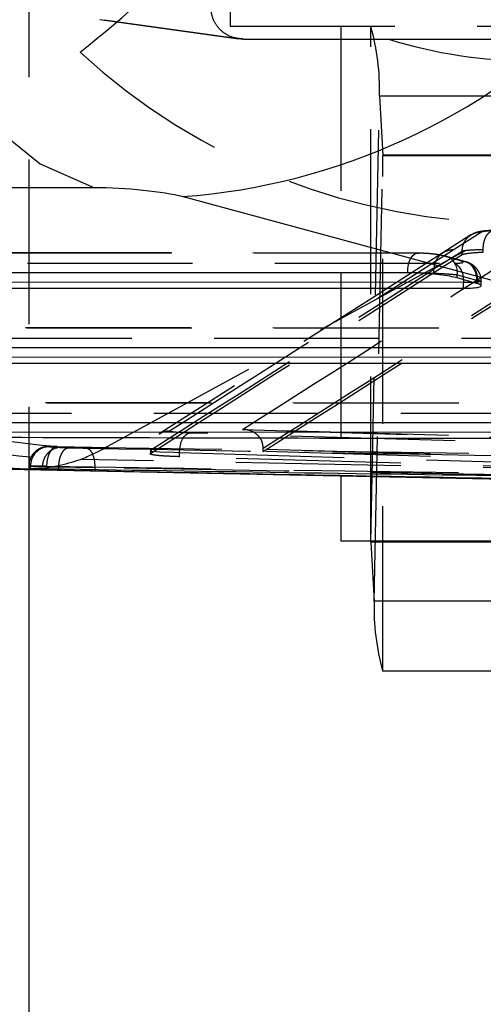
# Model space of a CAD drawing. Extents: x 39 to 778, y 26 to 580.
# Tile 4 of 41: x 259 to 266, y 38 to 53. Entities that reach past the tile are written whole.
import ezdxf

# ---------------------------------------------------------------- set-up
doc = ezdxf.new("R2010")
doc.units = 0
doc.header["$LTSCALE"] = 2
doc.linetypes.add('HIDDEN', pattern=[1.905, 1.27, -0.635])
doc.layers.get('0').update_dxf_attribs({"linetype": 'CONTINUOUS'})

msp = doc.modelspace()

# ---------------------------------------------------------------- linework, layer by layer
at = {"color": 7, "linetype": 'HIDDEN'}
for p, q in [((258.821846, 85.392952), (258.821846, 46.321869)), ((261.924152, 78.55741), (261.924152, 53.15741)), ((252.368131, 54.310928), (262.053701, 52.964479)), ((252.4363, 54.306211), (262.122865, 52.959625)), ((261.924152, 53.15741), (287.197529, 53.15741)), ((263.632084, 53.15741), (263.632084, 46.226212)), ((264.092739, 45.219911), (264.092739, 53.15741)), ((262.122865, 52.959625), (264.366268, 52.95741)), ((264.366268, 52.95741), (284.762554, 52.95741)), ((264.094382, 45.206513), (264.224735, 52.080589)), ((289.61103, 52.080589), (264.224735, 52.080589)), ((264.224735, 52.080589), (264.276491, 51.170808)), ((264.146137, 44.296732), (264.276491, 51.170808)), ((289.662787, 51.170808), (264.276491, 51.170808)), ((289.664429, 51.15741), (264.278134, 51.15741)), ((264.278134, 43.219911), (264.278134, 51.15741)), ((259.982567, 46.65194), (266.333978, 50.127547)), ((265.637274, 49.940144), (265.20363, 49.663135)), ((265.363298, 49.709756), (265.796927, 49.986751)), ((264.814298, 49.661303), (250.695449, 49.66736)), ((264.835159, 49.658477), (250.716311, 49.664532)), ((264.814298, 49.661303), (264.835159, 49.658477)), ((265.500167, 49.687333), (265.066502, 49.410315)), ((265.066502, 49.360802), (265.500183, 49.637831)), ((265.48255, 49.539534), (265.186216, 49.62285)), ((265.500185, 49.687301), (265.500167, 49.687333)), ((265.500183, 49.637831), (265.500185, 49.687301)), ((265.827048, 49.677506), (265.827048, 49.714081)), ((251.182159, 49.510832), (265.389959, 49.504738)), ((265.543149, 49.531053), (265.246424, 49.614479)), ((265.489728, 49.537429), (265.48255, 49.539534)), ((250.542742, 49.36736), (264.661591, 49.361303)), ((264.661591, 49.355633), (264.661591, 49.361303)), ((265.066502, 49.360802), (265.066502, 49.410315)), ((265.426469, 49.325676), (265.72452, 49.241878)), ((265.426469, 49.277605), (265.426469, 49.325676)), ((265.72452, 49.193807), (265.72452, 49.241878)), ((265.72455, 49.242833), (265.734748, 49.239846)), ((265.734748, 49.239846), (265.734772, 49.240615)), ((265.734748, 49.19081), (265.734748, 49.239846)), ((265.795571, 49.156706), (265.795571, 49.224969)), ((268.931749, 48.503663), (253.572838, 48.510253)), ((268.952611, 48.500837), (253.593699, 48.507426)), ((254.059547, 48.353726), (269.507409, 48.347098)), ((253.420131, 48.210254), (268.77904, 48.203664)), ((273.048849, 47.346124), (256.449719, 47.35329)), ((273.069709, 47.343297), (256.470581, 47.350462)), ((256.936939, 47.196619), (273.625414, 47.189459)), ((256.297016, 47.05329), (272.896144, 47.046123)), ((262.115934, 46.94101), (276.705627, 46.505717)), ((276.714655, 46.506196), (262.138003, 46.941099)), ((260.695123, 46.622788), (260.695123, 46.573279)), ((261.144516, 46.522222), (261.144516, 46.588312)), ((262.434717, 46.636663), (262.434668, 46.653216)), ((276.438373, 46.218855), (262.434717, 46.636663)), ((262.434717, 46.603877), (262.434717, 46.636663)), ((276.438373, 46.186069), (262.434717, 46.603877)), ((268.36354, 46.306841), (259.620157, 46.480713)), ((268.36354, 46.306841), (261.144516, 46.522222)), ((258.821939, 46.378826), (258.821939, 46.337135)), ((258.847003, 46.333681), (258.847003, 46.377321)), ((259.094973, 46.338984), (259.094973, 46.379273)), ((259.281603, 46.361766), (259.281603, 46.361802)), ((259.281603, 46.335945), (259.281603, 46.361766)), ((259.843745, 46.355936), (259.843745, 46.355959)), ((259.843745, 46.326849), (259.843745, 46.355936))]:
    msp.add_line(p, q, dxfattribs=at)
at = {"color": 7, "linetype": 'CONTINUOUS'}
for p, q in [((259.834382, 50.666866), (246.979901, 50.666866)), ((273.509882, 47.198787), (261.18746, 50.530413)), ((264.661591, 49.355633), (250.542742, 49.361689)), ((265.522656, 49.207564), (251.313747, 49.213659)), ((265.72452, 49.193807), (265.426469, 49.277605)), ((265.521026, 49.251021), (265.522656, 49.207564)), ((265.522656, 49.118941), (265.522656, 49.207564)), ((265.734748, 49.19081), (265.72452, 49.193807)), ((251.313747, 49.125038), (265.522656, 49.118941)), ((268.77904, 48.197994), (253.420131, 48.204582)), ((269.640106, 48.049925), (254.191135, 48.056552)), ((254.191135, 47.967931), (269.640106, 47.961302)), ((272.896144, 47.040453), (256.297016, 47.047618)), ((273.757002, 46.892287), (257.068527, 46.899445)), ((258.490876, 46.328451), (277.729416, 45.945873)), ((258.821846, 46.321869), (258.821846, 30.85741)), ((259.281603, 46.313747), (259.281603, 46.335945)), ((263.632084, 46.226212), (263.632084, 45.219911)), ((289.01838, 45.219911), (263.632084, 45.219911)), ((264.094382, 45.206513), (264.146137, 44.296732)), ((289.664429, 43.219911), (264.278134, 43.219911))]:
    msp.add_line(p, q, dxfattribs=at)
at = {"color": 8, "linetype": 'CONTINUOUS'}
for p, q in [((259.843745, 46.301761), (259.843745, 46.326849)), ((270.18544, 45.206513), (264.094382, 45.206513)), ((270.18544, 44.296732), (264.146137, 44.296732))]:
    msp.add_line(p, q, dxfattribs=at)
at = {"color": 7, "linetype": 'CONTINUOUS', "flags": 128}
msp.add_lwpolyline([(255.44455, 59.701087), (255.591006, 58.045015), (255.87709, 56.460343), (256.294721, 54.991833), (256.832105, 53.680967), (257.474058, 52.564773), (258.20245, 51.674782), (258.9967, 51.036133), (259.834382, 50.666866)], dxfattribs=at)
at = {"color": 7, "linetype": 'HIDDEN', "flags": 128}
for points in [[(265.203643, 49.663147), (264.112187, 48.966324), (260.832614, 46.875847)], [(264.661591, 49.361303), (264.665076, 49.424873), (264.675333, 49.485558), (264.691896, 49.540598), (264.714011, 49.587495), (264.740677, 49.624119), (264.77068, 49.648804), (264.802658, 49.660433), (264.814298, 49.661303)], [(265.246424, 49.614479), (265.236669, 49.616985), (265.186216, 49.62285)], [(261.144516, 46.588312), (261.148502, 46.64478), (261.157812, 46.699227), (261.172115, 46.749707), (261.190896, 46.794414), (261.213486, 46.831745), (261.239075, 46.86037), (261.266749, 46.879261), (261.295517, 46.887744)], [(276.815799, 46.424687), (276.29932, 46.440096), (274.233404, 46.501737), (265.969693, 46.748291), (261.295517, 46.887744)], [(259.255816, 46.679107), (259.22537, 46.674907), (259.195806, 46.658909), (259.168306, 46.631755), (259.143965, 46.594526), (259.123759, 46.548709), (259.108485, 46.496132), (259.098762, 46.438891), (259.094973, 46.379273)], [(260.701529, 46.619214), (260.717818, 46.610145), (260.841991, 46.598944), (261.053574, 46.590454), (261.144464, 46.588305), (261.144516, 46.588303), (261.144516, 46.588303)], [(261.144516, 46.588312), (261.661004, 46.572903), (263.726947, 46.511266), (267.858823, 46.387991), (272.261773, 46.256626), (276.664704, 46.125257)]]:
    msp.add_lwpolyline(points, dxfattribs=at)
at = {"color": 8, "linetype": 'CONTINUOUS', "flags": 128}
msp.add_lwpolyline([(265.674328, 49.210159), (265.664808, 49.209578), (265.522706, 49.207564), (265.522656, 49.207564), (265.522656, 49.207564)], dxfattribs=at)
at = {"color": 7, "linetype": 'CONTINUOUS'}
for centre, radius, start, end in [((260.452644, 60.478547), 9.975236, 274.2244638, 354.7432877), ((264.051422, 45.208045), 0.042988, 357.9576713, 16.0236623), ((267.594703, 44.172955), 3.450787, 177.9444093, 196.0324555)]:
    msp.add_arc(centre, radius, start, end, dxfattribs=at)
at = {"color": 7, "linetype": 'HIDDEN'}
for centre, radius, start, end in [((260.020819, 56.687202), 10.035334, 185.2914059, 269.7816003), ((259.703664, 56.513034), 10.032668, 185.2759566, 269.5230946), ((252.316969, 62.281946), 11.994592, 307.4474894, 320.1596938), ((260.776314, 52.204383), 3.450643, 357.9440295, 16.0328353), ((264.319437, 51.169274), 0.042974, 177.9548083, 196.0265253), ((265.363479, 49.412768), 0.296988, 90.0350731, 180.4732616), ((265.162275, 49.361496), 0.266611, 352.2787811, 71.601552), ((265.237847, 49.265446), 0.283547, 357.0839309, 57.5567355), ((259.142342, 46.381808), 0.295373, 90.2041783, 180.8702915), ((259.325017, 46.370879), 0.294595, 90.2403906, 181.0343435)]:
    msp.add_arc(centre, radius, start, end, dxfattribs=at)
for centre, major_axis, ratio, start_param, end_param in [((266.57359, 60.136899), (0.406928, 7.503138), 0.993191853, 2.895891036, 3.195405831), ((266.324272, 60.136899), (-0.924696, 9.967085), 0.993714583, 2.307588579, 3.049476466), ((-148069.542495, 13.394879), (149019.75109, 912.336417), 0.060855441, 6.186597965, 6.186903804), ((-148069.543216, 13.394878), (149020.851814, 912.343156), 0.060855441, 6.186599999, 6.186905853), ((265.461559, 49.242361), (0.082791, 0.288351), 0.868279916, 4.958300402, 6.522858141), ((-148069.540669, 13.095438), (149019.45109, 912.33643), 0.060855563, 6.186597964, 6.186903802), ((-148069.540669, 13.045999), (149019.45109, 912.33458), 0.060855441, 6.186597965, 6.186903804), ((-148069.54139, 13.095438), (149021.151814, 912.343142), 0.060855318, 6.186601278, 6.186905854), ((-148069.54139, 13.045999), (149021.151814, 912.344992), 0.060855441, 6.18660128, 6.186905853), ((271.795673, 47.461497), (6.0706, -1.784306), 0.045925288, 3.151903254, 3.155090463), ((259.73287, 126.669569), (0.043136, 80.013614), 0.299718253, 3.118720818, 3.126332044), ((244.442396, 126.973636), (534.209041, -11.506775), 0.14971046, 4.743346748, 4.775131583), ((181.637525, 46.710299), (78.838976, 0.482686), 0.060856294, 6.135288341, 6.170815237), ((259.446557, 126.669569), (0.048746, 80.313563), 0.300065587, 3.118734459, 3.12634904), ((244.289862, 126.973636), (534.091211, -11.508102), 0.150304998, 4.743351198, 4.775136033)]:
    msp.add_ellipse(centre, major_axis=major_axis, ratio=ratio, start_param=start_param, end_param=end_param, dxfattribs=at)
at = {"color": 7, "linetype": 'CONTINUOUS'}
for centre, major_axis, ratio, start_param, end_param in [((260.33889, 50.530341), (0.987411, -0.070746), 0.118254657, 0.545258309, 2.115526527), ((195.434271, 127.598211), (531.34298, -11.450541), 0.150517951, 4.83189088, 4.851800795), ((259.455574, 126.325084), (0.048564, 80.013512), 0.300065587, 3.118265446, 3.125908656), ((242.311284, 126.666015), (532.095851, -11.465108), 0.150304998, 4.74717527, 4.779084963)]:
    msp.add_ellipse(centre, major_axis=major_axis, ratio=ratio, start_param=start_param, end_param=end_param, dxfattribs=at)
at = {"color": 7, "linetype": 'HIDDEN'}
for points, knots in [([(256.196608, 59.137168), (256.197445, 59.131017), (256.199617, 59.115062), (256.207366, 59.059294), (256.235316, 58.868935), (256.377697, 58.057066), (256.874163, 56.419646), (257.990772, 54.411124), (259.142881, 53.235893), (259.61009, 52.759308)], [0, 0, 0, 0, 0.002630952, 0.006823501, 0.023861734, 0.084129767, 0.355324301, 0.738567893, 1, 1, 1, 1]), ([(262.122865, 52.959625), (262.068874, 52.964675), (261.960805, 52.974783), (261.815811, 53.053691), (261.706404, 53.169271), (261.64099, 53.305291), (261.633174, 53.401154), (261.629521, 53.445949)], [0, 0, 0, 0, 0.207842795, 0.4160206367, 0.6176462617, 0.821335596, 1, 1, 1, 1]), ([(265.500167, 49.687333), (265.503271, 49.720997), (265.509479, 49.788325), (265.560429, 49.878057), (265.635385, 49.945386), (265.718939, 49.981475), (265.774378, 49.985226), (265.796927, 49.986751)], [0, 0, 0, 0, 0.214720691, 0.429443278, 0.644161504, 0.855267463, 1, 1, 1, 1]), ([(266.002496, 50.013536), (265.933484, 50.008315), (265.825185, 50.000121), (265.727758, 49.985201), (265.676759, 49.960016), (265.661971, 49.952713)], [0, 0, 0, 0, 0.5550033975, 0.8709643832, 1, 1, 1, 1]), ([(265.796927, 49.986751), (265.802375, 49.98892), (265.818816, 49.995463), (265.889357, 50.00505), (265.978817, 50.010972), (266.017103, 50.013506)], [0, 0, 0, 0, 0.2208460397, 0.6665528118, 1, 1, 1, 1]), ([(265.826647, 49.714081), (265.826728, 49.734229), (265.826891, 49.774526), (265.837018, 49.832529), (265.853969, 49.885721), (265.877774, 49.931944), (265.907269, 49.969404), (265.941317, 49.996271), (265.978499, 50.012572), (266.004415, 50.013205), (266.017371, 50.013521)], [0, 0, 0, 0, 0.1250004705, 0.249998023, 0.3750075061, 0.5000071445, 0.6249975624, 0.750002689, 0.8750171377, 1, 1, 1, 1]), ([(265.186216, 49.62285), (265.175291, 49.625584), (265.148696, 49.632239), (265.085293, 49.642252), (265.002681, 49.651189), (264.914099, 49.657277), (264.861471, 49.658077), (264.835159, 49.658477)], [0, 0, 0, 0, 0.147775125, 0.359731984, 0.57279747, 0.786416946, 1, 1, 1, 1]), ([(265.827048, 49.714096), (265.827033, 49.714095), (265.770385, 49.711735), (265.635784, 49.70546), (265.535547, 49.696456), (265.505128, 49.688949), (265.500187, 49.687302), (265.500185, 49.687301)], [0, 0, 0, 0, 0.000088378, 0.335978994, 0.777950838, 0.999916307, 1, 1, 1, 1]), ([(265.500185, 49.637831), (265.522279, 49.644482), (265.565493, 49.657492), (265.71047, 49.67049), (265.807529, 49.676319), (265.827048, 49.677491)], [0, 0, 0, 0, 0.45524864, 0.890447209, 1, 1, 1, 1]), ([(265.389959, 49.504738), (265.413489, 49.505135), (265.460552, 49.505929), (265.504463, 49.512051), (265.521309, 49.521029), (265.511512, 49.530123), (265.494788, 49.535732), (265.489728, 49.537429)], [0, 0, 0, 0, 0.226199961, 0.452452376, 0.67817645, 0.902642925, 1, 1, 1, 1]), ([(265.489728, 49.537429), (265.496404, 49.5372), (265.51521, 49.536556), (265.56288, 49.528078), (265.628753, 49.497299), (265.691969, 49.429724), (265.732244, 49.340851), (265.73393, 49.274027), (265.734772, 49.240615)], [0, 0, 0, 0, 0.0484749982, 0.1365651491, 0.352437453, 0.568293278, 0.7841414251, 1, 1, 1, 1]), ([(265.79214, 49.225162), (265.793205, 49.233091), (265.798845, 49.275063), (265.774603, 49.344846), (265.730214, 49.41907), (265.675817, 49.470369), (265.621209, 49.503243), (265.583246, 49.518608), (265.567313, 49.523728), (265.563506, 49.524951)], [0, 0, 0, 0, 0.055545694, 0.294029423, 0.489772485, 0.661335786, 0.817455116, 0.956386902, 1, 1, 1, 1]), ([(264.661591, 49.361303), (264.661608, 49.361303), (264.715462, 49.361303), (264.833396, 49.35991), (265.023422, 49.35406), (265.205475, 49.344977), (265.340558, 49.335259), (265.406992, 49.328111), (265.426459, 49.325677), (265.426469, 49.325676)], [0, 0, 0, 0, 0.000068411, 0.211925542, 0.424590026, 0.63784474, 0.851028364, 0.999923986, 1, 1, 1, 1]), ([(265.735387, 49.240429), (265.735396, 49.240427), (265.754536, 49.237875), (265.776455, 49.23385), (265.807836, 49.223661), (265.773077, 49.215012), (265.706031, 49.211717), (265.674328, 49.210159)], [0, 0, 0, 0, 0.0000652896, 0.1341642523, 0.4329742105, 0.731875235, 1, 1, 1, 1]), ([(265.734772, 49.240615), (265.734973, 49.24055), (265.735184, 49.240483), (265.735378, 49.240431), (265.735387, 49.240429)], [0, 0, 0, 0, 0.952009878, 1, 1, 1, 1]), ([(260.835306, 46.870827), (260.84907, 46.8813), (260.894094, 46.915558), (260.951824, 46.919493), (260.991906, 46.922225)], [0, 0, 0, 0, 0.305702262, 1, 1, 1, 1]), ([(261.295517, 46.887744), (261.274695, 46.88843), (261.19487, 46.891061), (261.082099, 46.897952), (260.992371, 46.909332), (260.992062, 46.917928), (260.991908, 46.922225)], [0, 0, 0, 0, 0.105240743, 0.403455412, 0.701771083, 1, 1, 1, 1]), ([(262.434668, 46.653216), (262.431706, 46.682967), (262.42579, 46.742397), (262.382908, 46.821057), (262.318486, 46.885741), (262.228539, 46.931906), (262.156275, 46.942374), (262.117016, 46.941046), (262.115934, 46.94101)], [0, 0, 0, 0, 0.173799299, 0.347186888, 0.530921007, 0.742082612, 0.992895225, 1, 1, 1, 1]), ([(259.250228, 46.679083), (259.224507, 46.679498), (259.168991, 46.680394), (259.134479, 46.680158), (259.108266, 46.679131), (259.084806, 46.677163), (259.048002, 46.670895), (258.991016, 46.652021), (258.919662, 46.607997), (258.856324, 46.528871), (258.822012, 46.446181), (258.825669, 46.394727), (258.826797, 46.378856)], [0, 0, 0, 0, 0.128760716, 0.277909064, 0.325068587, 0.360514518, 0.415981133, 0.490916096, 0.624641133, 0.775527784, 0.93076002, 1, 1, 1, 1]), ([(259.255816, 46.679107), (259.233501, 46.679427), (259.187967, 46.680078), (259.143526, 46.679967), (259.124112, 46.679007), (259.135563, 46.677789), (259.14129, 46.677179)], [0, 0, 0, 0, 0.241362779, 0.492504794, 0.746174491, 1, 1, 1, 1]), ([(259.281607, 46.361802), (259.283939, 46.395528), (259.288605, 46.462981), (259.316309, 46.55273), (259.355785, 46.621032), (259.393815, 46.651413), (259.421828, 46.660812), (259.433219, 46.661412), (259.438702, 46.661701)], [0, 0, 0, 0, 0.213893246, 0.427779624, 0.641660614, 0.855556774, 0.930467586, 1, 1, 1, 1]), ([(259.323781, 46.665471), (259.335091, 46.66498), (259.357723, 46.664), (259.405298, 46.662599), (259.434219, 46.661821), (259.438702, 46.661701)], [0, 0, 0, 0, 0.457770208, 0.915936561, 1, 1, 1, 1]), ([(259.438702, 46.661701), (259.463538, 46.661066), (259.515117, 46.659747), (259.591594, 46.658039), (259.653626, 46.65674), (259.684099, 46.656148), (259.698273, 46.655872)], [0, 0, 0, 0, 0.299696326, 0.622403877, 0.824370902, 1, 1, 1, 1]), ([(259.698273, 46.655872), (259.870518, 46.65261), (262.6956, 46.599095), (268.345501, 46.498125), (273.823254, 46.416436), (276.648039, 46.374309)], [0, 0, 0, 0, 0.030487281, 0.500038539, 1, 1, 1, 1]), ([(259.843745, 46.355959), (259.842081, 46.394862), (259.838751, 46.472667), (259.805642, 46.571179), (259.757207, 46.640747), (259.717915, 46.650831), (259.698273, 46.655872)], [0, 0, 0, 0, 0.250001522, 0.499998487, 0.750043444, 1, 1, 1, 1]), ([(260.695116, 46.622788), (260.695114, 46.622788), (260.692377, 46.621876), (260.696955, 46.620544), (260.701529, 46.619214)], [0, 0, 0, 0, 0.000680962, 1, 1, 1, 1]), ([(258.539708, 46.34824), (258.639545, 46.341207), (259.06331, 46.311353), (259.378911, 46.40734), (259.620157, 46.480713)], [0, 0, 0, 0, 0.235595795, 1, 1, 1, 1]), ([(261.144516, 46.522222), (261.058566, 46.525546), (260.888406, 46.532126), (260.733184, 46.548266), (260.684505, 46.562676), (260.692979, 46.57114), (260.695116, 46.573275)], [0, 0, 0, 0, 0.303779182, 0.601413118, 0.899478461, 1, 1, 1, 1]), ([(258.847003, 46.377321), (258.846998, 46.377322), (258.831766, 46.379226), (258.810097, 46.378572), (258.850851, 46.380238), (258.948797, 46.380352), (259.043184, 46.379273), (259.094956, 46.379273), (259.094973, 46.379273)], [0, 0, 0, 0, 0.000082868, 0.254115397, 0.508425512, 0.758834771, 0.999919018, 1, 1, 1, 1]), ([(259.281603, 46.361766), (259.27138, 46.361893), (259.208026, 46.362679), (259.104275, 46.364091), (259.055073, 46.365073), (259.03047, 46.365564)], [0, 0, 0, 0, 0.087753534, 0.543843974, 1, 1, 1, 1]), ([(259.843745, 46.355936), (259.812703, 46.356216), (259.746635, 46.356811), (259.612371, 46.358121), (259.447036, 46.359837), (259.33557, 46.361161), (259.281603, 46.361802)], [0, 0, 0, 0, 0.177765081, 0.378337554, 0.699015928, 1, 1, 1, 1]), ([(266.642361, 46.233989), (265.788472, 46.248481), (263.522247, 46.286942), (261.256059, 46.329461), (259.843745, 46.355959)], [0, 0, 0, 0, 0.376788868, 1, 1, 1, 1])]:
    msp.add_open_spline(points, degree=3, knots=knots, dxfattribs=at)
at = {"color": 7, "linetype": 'CONTINUOUS'}
for points, knots in [([(265.426469, 49.277605), (265.39052, 49.286221), (265.318622, 49.303452), (265.153329, 49.326658), (264.968691, 49.344339), (264.796637, 49.354119), (264.70114, 49.35519), (264.661591, 49.355633)], [0, 0, 0, 0, 0.2127802, 0.425559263, 0.638096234, 0.850121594, 1, 1, 1, 1]), ([(265.522656, 49.118941), (265.57327, 49.119799), (265.674499, 49.121513), (265.769021, 49.134698), (265.805706, 49.154087), (265.784872, 49.174125), (265.747008, 49.186729), (265.734748, 49.19081)], [0, 0, 0, 0, 0.222945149, 0.445893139, 0.669125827, 0.892866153, 1, 1, 1, 1]), ([(258.847003, 46.333681), (258.83431, 46.335063), (258.808928, 46.337827), (258.851012, 46.340283), (258.946318, 46.340955), (259.045985, 46.339634), (259.094973, 46.338984)], [0, 0, 0, 0, 0.252833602, 0.505557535, 0.756973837, 1, 1, 1, 1]), ([(259.281603, 46.313747), (259.23064, 46.315061), (259.128718, 46.317687), (259.058043, 46.320253), (259.034297, 46.321449), (259.03047, 46.321641)], [0, 0, 0, 0, 0.4562030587, 0.9123707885, 1, 1, 1, 1]), ([(259.843747, 46.301761), (259.786326, 46.302901), (259.671483, 46.30518), (259.468778, 46.309371), (259.346186, 46.312237), (259.281603, 46.313747)], [0, 0, 0, 0, 0.321195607, 0.642392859, 1, 1, 1, 1]), ([(276.790175, 46.011269), (275.377946, 46.032616), (271.847364, 46.085985), (266.198543, 46.180995), (261.962011, 46.261506), (259.843745, 46.301761)], [0, 0, 0, 0, 0.249999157, 0.624999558, 1, 1, 1, 1])]:
    msp.add_open_spline(points, degree=3, knots=knots, dxfattribs=at)

doc.saveas('drawing.dxf')
